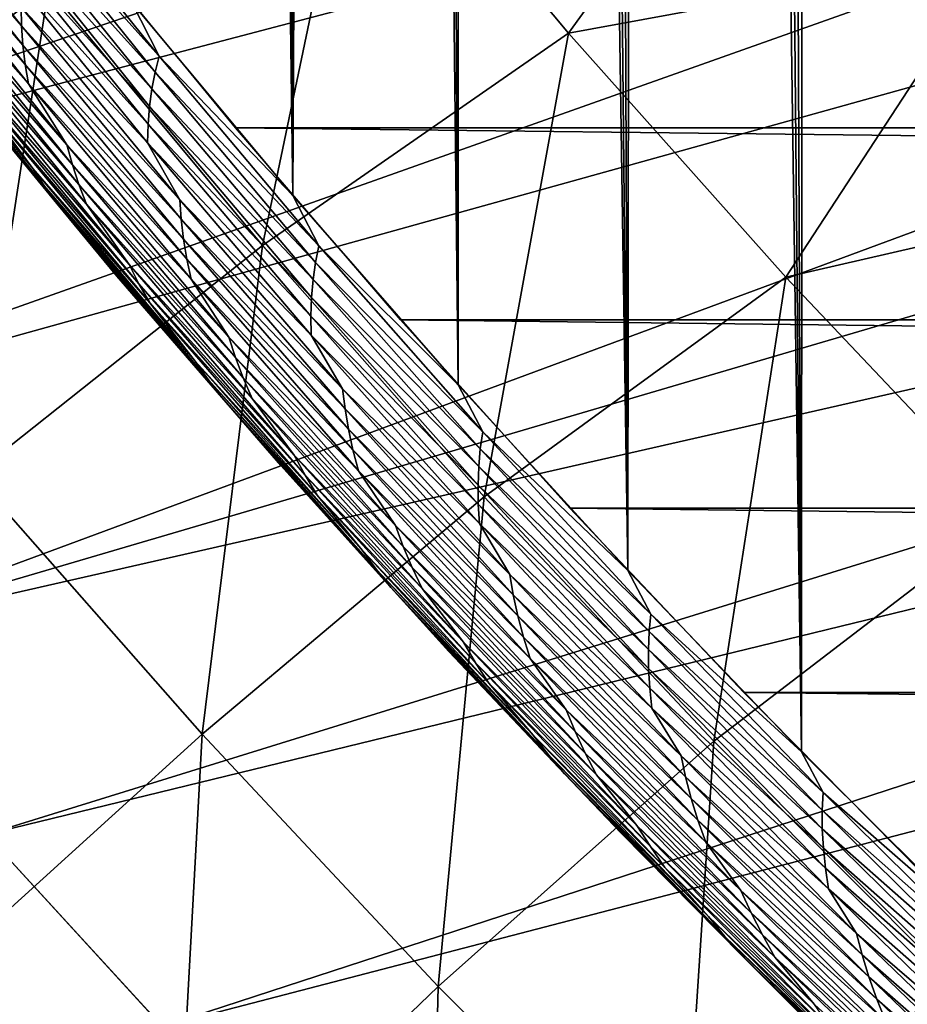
# Model space of a CAD drawing. Header units: millimetres. Extents: x -50 to 50, y -50 to 50.
# Tile 37 of 256: x -23 to -20.6, y -21.2 to -18.5. Entities that reach past the tile are written whole.
import ezdxf

# ---------------------------------------------------------------- set-up
doc = ezdxf.new("R2010")
doc.units = ezdxf.units.MM
doc.header["$LTSCALE"] = 65.185185
for name, color, linetype in [('1', 7, 'CONTINUOUS'), ('2', 7, 'CONTINUOUS'), ('26', 7, 'CONTINUOUS'), ('37', 7, 'CONTINUOUS'), ('39', 7, 'CONTINUOUS'), ('46', 7, 'CONTINUOUS'), ('47', 7, 'CONTINUOUS')]:
    doc.layers.add(name, color=color, linetype=linetype)

msp = doc.modelspace()

# ---------------------------------------------------------------- linework, layer by layer
at = {"layer": '1', "color": 7, "linetype": 'Continuous', "true_color": 0xf5f5f5}
for points in [[(22.407, -18.8013), (-22.8385, -18.2748), (-0.0703, -18.4992), (22.407, -18.8013)], [(-22.407, -18.8013), (-22.8385, -18.2748), (22.407, -18.8013), (-22.407, -18.8013)], [(21.9635, -19.3176), (-22.407, -18.8013), (22.407, -18.8013), (21.9635, -19.3176)], [(-21.9635, -19.3176), (-22.407, -18.8013), (21.9635, -19.3176), (-21.9635, -19.3176)], [(21.508, -19.8235), (-21.9635, -19.3176), (21.9635, -19.3176), (21.508, -19.8235)], [(-21.508, -19.8235), (-21.9635, -19.3176), (21.508, -19.8235), (-21.508, -19.8235)], [(-21.0409, -20.3185), (-21.508, -19.8235), (21.0409, -20.3185), (-21.0409, -20.3185)], [(21.0409, -20.3185), (-21.508, -19.8235), (21.508, -19.8235), (21.0409, -20.3185)], [(20.5624, -20.8027), (-21.0409, -20.3185), (21.0409, -20.3185), (20.5624, -20.8027)], [(-20.5624, -20.8027), (-21.0409, -20.3185), (20.5624, -20.8027), (-20.5624, -20.8027)]]:
    msp.add_3dface(points, dxfattribs=at)
at = {"layer": '2', "color": 7, "linetype": 'Continuous', "true_color": 0xf5f5f5}
for points in [[(-20.5971, 9.7958, 4.3), (-20.7321, 9.6865, 4.3), (-20.4076, -20.9545, 4.3), (-20.5971, 9.7958, 4.3)], [(-20.7321, 9.6865, 4.3), (-20.8719, 9.5831, 4.3), (-20.4076, -20.9545, 4.3), (-20.7321, 9.6865, 4.3)], [(-20.8719, 9.5831, 4.3), (-21.0159, 9.486, 4.3), (-20.8858, -20.4779, 4.3), (-20.8719, 9.5831, 4.3)], [(-20.4076, -20.9545, 4.3), (-20.8719, 9.5831, 4.3), (-20.8858, -20.4779, 4.3), (-20.4076, -20.9545, 4.3)], [(-21.0159, 9.486, 4.3), (-21.164, 9.3952, 4.3), (-20.8858, -20.4779, 4.3), (-21.0159, 9.486, 4.3)], [(-21.164, 9.3952, 4.3), (-21.316, 9.3109, 4.3), (-20.8858, -20.4779, 4.3), (-21.164, 9.3952, 4.3)], [(-21.316, 9.3109, 4.3), (-21.4714, 9.2333, 4.3), (-21.3529, -19.9904, 4.3), (-21.316, 9.3109, 4.3)], [(-20.8858, -20.4779, 4.3), (-21.316, 9.3109, 4.3), (-21.3529, -19.9904, 4.3), (-20.8858, -20.4779, 4.3)], [(-21.4714, 9.2333, 4.3), (-21.6301, 9.1625, 4.3), (-21.3529, -19.9904, 4.3), (-21.4714, 9.2333, 4.3)], [(-21.6301, 9.1625, 4.3), (-21.7917, 9.0987, 4.3), (-21.3529, -19.9904, 4.3), (-21.6301, 9.1625, 4.3)], [(-21.7917, 9.0987, 4.3), (-21.956, 9.0419, 4.3), (-21.8086, -19.4922, 4.3), (-21.7917, 9.0987, 4.3)], [(-21.3529, -19.9904, 4.3), (-21.7917, 9.0987, 4.3), (-21.8086, -19.4922, 4.3), (-21.3529, -19.9904, 4.3)], [(-21.956, 9.0419, 4.3), (-22.1225, 8.9923, 4.3), (-21.8086, -19.4922, 4.3), (-21.956, 9.0419, 4.3)], [(-22.1225, 8.9923, 4.3), (-22.291, 8.95, 4.3), (-22.2527, -18.9837, 4.3), (-22.1225, 8.9923, 4.3)], [(-21.8086, -19.4922, 4.3), (-22.1225, 8.9923, 4.3), (-22.2527, -18.9837, 4.3), (-21.8086, -19.4922, 4.3)], [(-22.291, 8.95, 4.3), (-22.4612, 8.9151, 4.3), (-22.2527, -18.9837, 4.3), (-22.291, 8.95, 4.3)], [(-22.4612, 8.9151, 4.3), (-22.6328, 8.8876, 4.3), (-22.2527, -18.9837, 4.3), (-22.4612, 8.9151, 4.3)], [(-22.2527, -18.9837, 4.3), (-22.6328, 8.8876, 4.3), (-22.685, -18.465, 4.3), (-22.2527, -18.9837, 4.3)]]:
    msp.add_3dface(points, dxfattribs=at)
at = {"layer": '26', "color": 7, "linetype": 'Continuous', "true_color": 0xf5f5f5}
for points in [[(-22.9814, -18.5279, 4.2209), (-23.3981, -17.9988, 4.2209), (-23.397, -18.0483, 4.2005), (-22.9814, -18.5279, 4.2209)], [(-22.9814, -18.5279, 4.2209), (-22.9824, -18.4776, 4.2391), (-23.3981, -17.9988, 4.2209), (-22.9814, -18.5279, 4.2209)], [(-22.9776, -18.5793, 4.2005), (-22.9814, -18.5279, 4.2209), (-23.397, -18.0483, 4.2005), (-22.9776, -18.5793, 4.2005)], [(-22.9776, -18.5793, 4.2005), (-23.397, -18.0483, 4.2005), (-23.3935, -18.0984, 4.1781), (-22.9776, -18.5793, 4.2005)], [(-22.6118, -18.6095, 4.2988), (-23.0292, -18.0905, 4.2988), (-23.0416, -18.1322, 4.295), (-22.6118, -18.6095, 4.2988)], [(-22.6118, -18.6095, 4.2988), (-22.685, -18.465, 4.3), (-23.0292, -18.0905, 4.2988), (-22.6118, -18.6095, 4.2988)], [(-22.9714, -18.6312, 4.1781), (-23.3935, -18.0984, 4.1781), (-23.3874, -18.1489, 4.1538), (-22.9714, -18.6312, 4.1781)], [(-22.9714, -18.6312, 4.1781), (-22.9776, -18.5793, 4.2005), (-23.3935, -18.0984, 4.1781), (-22.9714, -18.6312, 4.1781)], [(-22.6224, -18.6526, 4.295), (-23.0416, -18.1322, 4.295), (-23.0523, -18.1755, 4.2887), (-22.6224, -18.6526, 4.295)], [(-22.6224, -18.6526, 4.295), (-22.6118, -18.6095, 4.2988), (-23.0416, -18.1322, 4.295), (-22.6224, -18.6526, 4.295)], [(-22.9625, -18.6836, 4.1538), (-23.3874, -18.1489, 4.1538), (-23.2833, -18.3218, 4.1277), (-22.9625, -18.6836, 4.1538)], [(-22.9625, -18.6836, 4.1538), (-22.9714, -18.6312, 4.1781), (-23.3874, -18.1489, 4.1538), (-22.9625, -18.6836, 4.1538)], [(-22.631, -18.6974, 4.2887), (-23.0523, -18.1755, 4.2887), (-23.0607, -18.2206, 4.2799), (-22.631, -18.6974, 4.2887)], [(-22.631, -18.6974, 4.2887), (-22.6224, -18.6526, 4.295), (-23.0523, -18.1755, 4.2887), (-22.631, -18.6974, 4.2887)], [(-22.6373, -18.7441, 4.2799), (-23.0607, -18.2206, 4.2799), (-23.0672, -18.2672, 4.2687), (-22.6373, -18.7441, 4.2799)], [(-22.6373, -18.7441, 4.2799), (-22.631, -18.6974, 4.2887), (-23.0607, -18.2206, 4.2799), (-22.6373, -18.7441, 4.2799)], [(-22.6415, -18.7922, 4.2687), (-23.0672, -18.2672, 4.2687), (-23.0714, -18.315, 4.255), (-22.6415, -18.7922, 4.2687)], [(-22.6415, -18.7922, 4.2687), (-22.6373, -18.7441, 4.2799), (-23.0672, -18.2672, 4.2687), (-22.6415, -18.7922, 4.2687)], [(-22.8597, -18.8476, 4.1277), (-22.9625, -18.6836, 4.1538), (-23.2833, -18.3218, 4.1277), (-22.8597, -18.8476, 4.1277)], [(-22.8597, -18.8476, 4.1277), (-23.2833, -18.3218, 4.1277), (-23.2714, -18.3731, 4.0999), (-22.8597, -18.8476, 4.1277)], [(-22.6433, -18.8417, 4.255), (-23.0714, -18.315, 4.255), (-22.9824, -18.4776, 4.2391), (-22.6433, -18.8417, 4.255)], [(-22.6433, -18.8417, 4.255), (-22.6415, -18.7922, 4.2687), (-23.0714, -18.315, 4.255), (-22.6433, -18.8417, 4.255)], [(-22.8449, -18.9008, 4.0999), (-22.8597, -18.8476, 4.1277), (-23.2714, -18.3731, 4.0999), (-22.8449, -18.9008, 4.0999)], [(-22.8449, -18.9008, 4.0999), (-23.2714, -18.3731, 4.0999), (-23.2568, -18.4245, 4.0705), (-22.8449, -18.9008, 4.0999)], [(-22.9513, -18.9109, 3.9064), (-23.0749, -18.7457, 3.941), (-23.3759, -18.3834, 3.9064), (-22.9513, -18.9109, 3.9064)], [(-22.9513, -18.9109, 3.9064), (-23.3759, -18.3834, 3.9064), (-23.3477, -18.4294, 3.8712), (-22.9513, -18.9109, 3.9064)], [(-22.9201, -18.9587, 3.8712), (-23.3477, -18.4294, 3.8712), (-23.3172, -18.4741, 3.8357), (-22.9201, -18.9587, 3.8712)], [(-22.9201, -18.9587, 3.8712), (-22.9513, -18.9109, 3.9064), (-23.3477, -18.4294, 3.8712), (-22.9201, -18.9587, 3.8712)], [(-22.8272, -18.9541, 4.0705), (-22.8449, -18.9008, 4.0999), (-23.2568, -18.4245, 4.0705), (-22.8272, -18.9541, 4.0705)], [(-22.8272, -18.9541, 4.0705), (-23.2568, -18.4245, 4.0705), (-23.2395, -18.4756, 4.0398), (-22.8272, -18.9541, 4.0705)], [(-22.8865, -19.0051, 3.8357), (-22.9201, -18.9587, 3.8712), (-23.3172, -18.4741, 3.8357), (-22.8865, -19.0051, 3.8357)], [(-22.8865, -19.0051, 3.8357), (-23.3172, -18.4741, 3.8357), (-23.1535, -18.681, 3.8), (-22.8865, -19.0051, 3.8357)], [(-22.8068, -19.0071, 4.0398), (-23.2395, -18.4756, 4.0398), (-23.1238, -18.6457, 4.0079), (-22.8068, -19.0071, 4.0398)], [(-22.8068, -19.0071, 4.0398), (-22.8272, -18.9541, 4.0705), (-23.2395, -18.4756, 4.0398), (-22.8068, -19.0071, 4.0398)], [(-22.5564, -18.9953, 4.2391), (-22.6433, -18.8417, 4.255), (-22.9824, -18.4776, 4.2391), (-22.5564, -18.9953, 4.2391)], [(-22.5564, -18.9953, 4.2391), (-22.9824, -18.4776, 4.2391), (-22.9814, -18.5279, 4.2209), (-22.5564, -18.9953, 4.2391)], [(-22.2527, -18.9837, 4.3), (-22.685, -18.465, 4.3), (-22.6118, -18.6095, 4.2988), (-22.2527, -18.9837, 4.3)], [(-22.5527, -19.0474, 4.2209), (-22.9814, -18.5279, 4.2209), (-22.9776, -18.5793, 4.2005), (-22.5527, -19.0474, 4.2209)], [(-22.5527, -19.0474, 4.2209), (-22.5564, -18.9953, 4.2391), (-22.9814, -18.5279, 4.2209), (-22.5527, -19.0474, 4.2209)], [(-22.5462, -19.1005, 4.2005), (-22.5527, -19.0474, 4.2209), (-22.9776, -18.5793, 4.2005), (-22.5462, -19.1005, 4.2005)], [(-22.5462, -19.1005, 4.2005), (-22.9776, -18.5793, 4.2005), (-22.9714, -18.6312, 4.1781), (-22.5462, -19.1005, 4.2005)], [(-22.1828, -19.1189, 4.2988), (-22.6118, -18.6095, 4.2988), (-22.6224, -18.6526, 4.295), (-22.1828, -19.1189, 4.2988)], [(-22.1828, -19.1189, 4.2988), (-22.2527, -18.9837, 4.3), (-22.6118, -18.6095, 4.2988), (-22.1828, -19.1189, 4.2988)], [(-22.6924, -19.1684, 4.0079), (-22.8068, -19.0071, 4.0398), (-23.1238, -18.6457, 4.0079), (-22.6924, -19.1684, 4.0079)], [(-22.6924, -19.1684, 4.0079), (-23.1238, -18.6457, 4.0079), (-23.1007, -18.6961, 3.9749), (-22.6924, -19.1684, 4.0079)], [(-22.5372, -19.1542, 4.1781), (-22.9714, -18.6312, 4.1781), (-22.9625, -18.6836, 4.1538), (-22.5372, -19.1542, 4.1781)], [(-22.5372, -19.1542, 4.1781), (-22.5462, -19.1005, 4.2005), (-22.9714, -18.6312, 4.1781), (-22.5372, -19.1542, 4.1781)], [(-22.1914, -19.1633, 4.295), (-22.6224, -18.6526, 4.295), (-22.631, -18.6974, 4.2887), (-22.1914, -19.1633, 4.295)], [(-22.1914, -19.1633, 4.295), (-22.1828, -19.1189, 4.2988), (-22.6224, -18.6526, 4.295), (-22.1914, -19.1633, 4.295)], [(-22.725, -19.1999, 3.8), (-22.8865, -19.0051, 3.8357), (-23.1535, -18.681, 3.8), (-22.725, -19.1999, 3.8)], [(-22.6661, -19.2206, 3.9749), (-23.1007, -18.6961, 3.9749), (-23.0749, -18.7457, 3.941), (-22.6661, -19.2206, 3.9749)], [(-22.6661, -19.2206, 3.9749), (-22.6924, -19.1684, 4.0079), (-23.1007, -18.6961, 3.9749), (-22.6661, -19.2206, 3.9749)], [(-22.5254, -19.2084, 4.1538), (-22.9625, -18.6836, 4.1538), (-22.8597, -18.8476, 4.1277), (-22.5254, -19.2084, 4.1538)], [(-22.5254, -19.2084, 4.1538), (-22.5372, -19.1542, 4.1781), (-22.9625, -18.6836, 4.1538), (-22.5254, -19.2084, 4.1538)], [(-22.198, -19.2095, 4.2887), (-22.631, -18.6974, 4.2887), (-22.6373, -18.7441, 4.2799), (-22.198, -19.2095, 4.2887)], [(-22.198, -19.2095, 4.2887), (-22.1914, -19.1633, 4.295), (-22.631, -18.6974, 4.2887), (-22.198, -19.2095, 4.2887)], [(-22.6372, -19.2721, 3.941), (-23.0749, -18.7457, 3.941), (-22.9513, -18.9109, 3.9064), (-22.6372, -19.2721, 3.941)], [(-22.6372, -19.2721, 3.941), (-22.6661, -19.2206, 3.9749), (-23.0749, -18.7457, 3.941), (-22.6372, -19.2721, 3.941)], [(-22.202, -19.2577, 4.2799), (-22.6373, -18.7441, 4.2799), (-22.6415, -18.7922, 4.2687), (-22.202, -19.2577, 4.2799)], [(-22.202, -19.2577, 4.2799), (-22.198, -19.2095, 4.2887), (-22.6373, -18.7441, 4.2799), (-22.202, -19.2577, 4.2799)], [(-22.2038, -19.3074, 4.2687), (-22.6415, -18.7922, 4.2687), (-22.6433, -18.8417, 4.255), (-22.2038, -19.3074, 4.2687)], [(-22.2038, -19.3074, 4.2687), (-22.202, -19.2577, 4.2799), (-22.6415, -18.7922, 4.2687), (-22.2038, -19.3074, 4.2687)], [(-22.4242, -19.3637, 4.1277), (-22.5254, -19.2084, 4.1538), (-22.8597, -18.8476, 4.1277), (-22.4242, -19.3637, 4.1277)], [(-22.4242, -19.3637, 4.1277), (-22.8597, -18.8476, 4.1277), (-22.8449, -18.9008, 4.0999), (-22.4242, -19.3637, 4.1277)], [(-22.2031, -19.3584, 4.255), (-22.6433, -18.8417, 4.255), (-22.5564, -18.9953, 4.2391), (-22.2031, -19.3584, 4.255)], [(-22.2031, -19.3584, 4.255), (-22.2038, -19.3074, 4.2687), (-22.6433, -18.8417, 4.255), (-22.2031, -19.3584, 4.255)], [(-22.4064, -19.4186, 4.0999), (-22.4242, -19.3637, 4.1277), (-22.8449, -18.9008, 4.0999), (-22.4064, -19.4186, 4.0999)], [(-22.4064, -19.4186, 4.0999), (-22.8449, -18.9008, 4.0999), (-22.8272, -18.9541, 4.0705), (-22.4064, -19.4186, 4.0999)], [(-22.5147, -19.4286, 3.9064), (-22.6372, -19.2721, 3.941), (-22.9513, -18.9109, 3.9064), (-22.5147, -19.4286, 3.9064)], [(-22.5147, -19.4286, 3.9064), (-22.9513, -18.9109, 3.9064), (-22.9201, -18.9587, 3.8712), (-22.5147, -19.4286, 3.9064)], [(-22.4804, -19.478, 3.8712), (-22.9201, -18.9587, 3.8712), (-22.8865, -19.0051, 3.8357), (-22.4804, -19.478, 3.8712)], [(-22.4804, -19.478, 3.8712), (-22.5147, -19.4286, 3.9064), (-22.9201, -18.9587, 3.8712), (-22.4804, -19.478, 3.8712)], [(-22.3856, -19.4737, 4.0705), (-22.8272, -18.9541, 4.0705), (-22.8068, -19.0071, 4.0398), (-22.3856, -19.4737, 4.0705)], [(-22.3856, -19.4737, 4.0705), (-22.4064, -19.4186, 4.0999), (-22.8272, -18.9541, 4.0705), (-22.3856, -19.4737, 4.0705)], [(-21.8086, -19.4922, 4.3), (-22.2527, -18.9837, 4.3), (-22.1828, -19.1189, 4.2988), (-21.8086, -19.4922, 4.3)], [(-22.4437, -19.5261, 3.8357), (-22.4804, -19.478, 3.8712), (-22.8865, -19.0051, 3.8357), (-22.4437, -19.5261, 3.8357)], [(-22.4437, -19.5261, 3.8357), (-22.8865, -19.0051, 3.8357), (-22.725, -19.1999, 3.8), (-22.4437, -19.5261, 3.8357)], [(-22.3621, -19.5284, 4.0398), (-22.8068, -19.0071, 4.0398), (-22.6924, -19.1684, 4.0079), (-22.3621, -19.5284, 4.0398)], [(-22.3621, -19.5284, 4.0398), (-22.3856, -19.4737, 4.0705), (-22.8068, -19.0071, 4.0398), (-22.3621, -19.5284, 4.0398)], [(-22.1187, -19.5032, 4.2391), (-22.2031, -19.3584, 4.255), (-22.5564, -18.9953, 4.2391), (-22.1187, -19.5032, 4.2391)], [(-22.1187, -19.5032, 4.2391), (-22.5564, -18.9953, 4.2391), (-22.5527, -19.0474, 4.2209), (-22.1187, -19.5032, 4.2391)], [(-22.1123, -19.5569, 4.2209), (-22.5527, -19.0474, 4.2209), (-22.5462, -19.1005, 4.2005), (-22.1123, -19.5569, 4.2209)], [(-22.1123, -19.5569, 4.2209), (-22.1187, -19.5032, 4.2391), (-22.5527, -19.0474, 4.2209), (-22.1123, -19.5569, 4.2209)], [(-22.103, -19.6116, 4.2005), (-22.1123, -19.5569, 4.2209), (-22.5462, -19.1005, 4.2005), (-22.103, -19.6116, 4.2005)], [(-22.103, -19.6116, 4.2005), (-22.5462, -19.1005, 4.2005), (-22.5372, -19.1542, 4.1781), (-22.103, -19.6116, 4.2005)], [(-21.7423, -19.6184, 4.2988), (-22.1828, -19.1189, 4.2988), (-22.1914, -19.1633, 4.295), (-21.7423, -19.6184, 4.2988)], [(-21.7423, -19.6184, 4.2988), (-21.8086, -19.4922, 4.3), (-22.1828, -19.1189, 4.2988), (-21.7423, -19.6184, 4.2988)], [(-22.2491, -19.6812, 4.0079), (-22.3621, -19.5284, 4.0398), (-22.6924, -19.1684, 4.0079), (-22.2491, -19.6812, 4.0079)], [(-22.2491, -19.6812, 4.0079), (-22.6924, -19.1684, 4.0079), (-22.6661, -19.2206, 3.9749), (-22.2491, -19.6812, 4.0079)], [(-22.0911, -19.667, 4.1781), (-22.5372, -19.1542, 4.1781), (-22.5254, -19.2084, 4.1538), (-22.0911, -19.667, 4.1781)], [(-22.0911, -19.667, 4.1781), (-22.103, -19.6116, 4.2005), (-22.5372, -19.1542, 4.1781), (-22.0911, -19.667, 4.1781)], [(-21.7489, -19.6641, 4.295), (-22.1914, -19.1633, 4.295), (-22.198, -19.2095, 4.2887), (-21.7489, -19.6641, 4.295)], [(-21.7489, -19.6641, 4.295), (-21.7423, -19.6184, 4.2988), (-22.1914, -19.1633, 4.295), (-21.7489, -19.6641, 4.295)], [(-22.2849, -19.709, 3.8), (-22.4437, -19.5261, 3.8357), (-22.725, -19.1999, 3.8), (-22.2849, -19.709, 3.8)], [(-22.2196, -19.7351, 3.9749), (-22.6661, -19.2206, 3.9749), (-22.6372, -19.2721, 3.941), (-22.2196, -19.7351, 3.9749)], [(-22.2196, -19.7351, 3.9749), (-22.2491, -19.6812, 4.0079), (-22.6661, -19.2206, 3.9749), (-22.2196, -19.7351, 3.9749)], [(-22.0763, -19.7229, 4.1538), (-22.5254, -19.2084, 4.1538), (-22.4242, -19.3637, 4.1277), (-22.0763, -19.7229, 4.1538)], [(-22.0763, -19.7229, 4.1538), (-22.0911, -19.667, 4.1781), (-22.5254, -19.2084, 4.1538), (-22.0763, -19.7229, 4.1538)], [(-21.7533, -19.7116, 4.2887), (-22.198, -19.2095, 4.2887), (-22.202, -19.2577, 4.2799), (-21.7533, -19.7116, 4.2887)], [(-21.7533, -19.7116, 4.2887), (-21.7489, -19.6641, 4.295), (-22.198, -19.2095, 4.2887), (-21.7533, -19.7116, 4.2887)], [(-22.1875, -19.7882, 3.941), (-22.6372, -19.2721, 3.941), (-22.5147, -19.4286, 3.9064), (-22.1875, -19.7882, 3.941)], [(-22.1875, -19.7882, 3.941), (-22.2196, -19.7351, 3.9749), (-22.6372, -19.2721, 3.941), (-22.1875, -19.7882, 3.941)], [(-21.7551, -19.7612, 4.2799), (-22.202, -19.2577, 4.2799), (-22.2038, -19.3074, 4.2687), (-21.7551, -19.7612, 4.2799)], [(-21.7551, -19.7612, 4.2799), (-21.7533, -19.7116, 4.2887), (-22.202, -19.2577, 4.2799), (-21.7551, -19.7612, 4.2799)], [(-21.7545, -19.8123, 4.2687), (-22.2038, -19.3074, 4.2687), (-22.2031, -19.3584, 4.255), (-21.7545, -19.8123, 4.2687)], [(-21.7545, -19.8123, 4.2687), (-21.7551, -19.7612, 4.2799), (-22.2038, -19.3074, 4.2687), (-21.7545, -19.8123, 4.2687)], [(-21.7512, -19.8649, 4.255), (-22.2031, -19.3584, 4.255), (-22.1187, -19.5032, 4.2391), (-21.7512, -19.8649, 4.255)], [(-21.7512, -19.8649, 4.255), (-21.7545, -19.8123, 4.2687), (-22.2031, -19.3584, 4.255), (-21.7512, -19.8649, 4.255)], [(-21.9771, -19.8697, 4.1277), (-22.0763, -19.7229, 4.1538), (-22.4242, -19.3637, 4.1277), (-21.9771, -19.8697, 4.1277)], [(-21.9771, -19.8697, 4.1277), (-22.4242, -19.3637, 4.1277), (-22.4064, -19.4186, 4.0999), (-21.9771, -19.8697, 4.1277)], [(-22.0665, -19.9362, 3.9064), (-22.1875, -19.7882, 3.941), (-22.5147, -19.4286, 3.9064), (-22.0665, -19.9362, 3.9064)], [(-22.0665, -19.9362, 3.9064), (-22.5147, -19.4286, 3.9064), (-22.4804, -19.478, 3.8712), (-22.0665, -19.9362, 3.9064)], [(-21.9562, -19.9263, 4.0999), (-21.9771, -19.8697, 4.1277), (-22.4064, -19.4186, 4.0999), (-21.9562, -19.9263, 4.0999)], [(-21.9562, -19.9263, 4.0999), (-22.4064, -19.4186, 4.0999), (-22.3856, -19.4737, 4.0705), (-21.9562, -19.9263, 4.0999)], [(-22.0289, -19.9872, 3.8712), (-22.4804, -19.478, 3.8712), (-22.4437, -19.5261, 3.8357), (-22.0289, -19.9872, 3.8712)], [(-22.0289, -19.9872, 3.8712), (-22.0665, -19.9362, 3.9064), (-22.4804, -19.478, 3.8712), (-22.0289, -19.9872, 3.8712)], [(-21.9321, -19.983, 4.0705), (-22.3856, -19.4737, 4.0705), (-22.3621, -19.5284, 4.0398), (-21.9321, -19.983, 4.0705)], [(-21.9321, -19.983, 4.0705), (-21.9562, -19.9263, 4.0999), (-22.3856, -19.4737, 4.0705), (-21.9321, -19.983, 4.0705)], [(-21.3529, -19.9904, 4.3), (-21.8086, -19.4922, 4.3), (-21.7423, -19.6184, 4.2988), (-21.3529, -19.9904, 4.3)], [(-21.6695, -20.0011, 4.2391), (-21.7512, -19.8649, 4.255), (-22.1187, -19.5032, 4.2391), (-21.6695, -20.0011, 4.2391)], [(-21.6695, -20.0011, 4.2391), (-22.1187, -19.5032, 4.2391), (-22.1123, -19.5569, 4.2209), (-21.6695, -20.0011, 4.2391)], [(-21.989, -20.0367, 3.8357), (-22.0289, -19.9872, 3.8712), (-22.4437, -19.5261, 3.8357), (-21.989, -20.0367, 3.8357)], [(-21.989, -20.0367, 3.8357), (-22.4437, -19.5261, 3.8357), (-22.2849, -19.709, 3.8), (-21.989, -20.0367, 3.8357)], [(-21.9054, -20.0394, 4.0398), (-21.9321, -19.983, 4.0705), (-22.3621, -19.5284, 4.0398), (-21.9054, -20.0394, 4.0398)], [(-21.9054, -20.0394, 4.0398), (-22.3621, -19.5284, 4.0398), (-22.2491, -19.6812, 4.0079), (-21.9054, -20.0394, 4.0398)], [(-21.6604, -20.0563, 4.2209), (-22.1123, -19.5569, 4.2209), (-22.103, -19.6116, 4.2005), (-21.6604, -20.0563, 4.2209)], [(-21.6604, -20.0563, 4.2209), (-21.6695, -20.0011, 4.2391), (-22.1123, -19.5569, 4.2209), (-21.6604, -20.0563, 4.2209)], [(-21.6482, -20.1125, 4.2005), (-21.6604, -20.0563, 4.2209), (-22.103, -19.6116, 4.2005), (-21.6482, -20.1125, 4.2005)], [(-21.6482, -20.1125, 4.2005), (-22.103, -19.6116, 4.2005), (-22.0911, -19.667, 4.1781), (-21.6482, -20.1125, 4.2005)], [(-21.2905, -20.1077, 4.2988), (-21.7423, -19.6184, 4.2988), (-21.7489, -19.6641, 4.295), (-21.2905, -20.1077, 4.2988)], [(-21.2905, -20.1077, 4.2988), (-21.3529, -19.9904, 4.3), (-21.7423, -19.6184, 4.2988), (-21.2905, -20.1077, 4.2988)], [(-21.6333, -20.1695, 4.1781), (-22.0911, -19.667, 4.1781), (-22.0763, -19.7229, 4.1538), (-21.6333, -20.1695, 4.1781)], [(-21.6333, -20.1695, 4.1781), (-21.6482, -20.1125, 4.2005), (-22.0911, -19.667, 4.1781), (-21.6333, -20.1695, 4.1781)], [(-21.2951, -20.1547, 4.295), (-21.7489, -19.6641, 4.295), (-21.7533, -19.7116, 4.2887), (-21.2951, -20.1547, 4.295)], [(-21.2951, -20.1547, 4.295), (-21.2905, -20.1077, 4.2988), (-21.7489, -19.6641, 4.295), (-21.2951, -20.1547, 4.295)], [(-21.7943, -20.1837, 4.0079), (-22.2491, -19.6812, 4.0079), (-22.2196, -19.7351, 3.9749), (-21.7943, -20.1837, 4.0079)], [(-21.7943, -20.1837, 4.0079), (-21.9054, -20.0394, 4.0398), (-22.2491, -19.6812, 4.0079), (-21.7943, -20.1837, 4.0079)], [(-21.8334, -20.2081, 3.8), (-21.989, -20.0367, 3.8357), (-22.2849, -19.709, 3.8), (-21.8334, -20.2081, 3.8)], [(-21.6154, -20.227, 4.1538), (-21.6333, -20.1695, 4.1781), (-22.0763, -19.7229, 4.1538), (-21.6154, -20.227, 4.1538)], [(-21.6154, -20.227, 4.1538), (-22.0763, -19.7229, 4.1538), (-21.9771, -19.8697, 4.1277), (-21.6154, -20.227, 4.1538)], [(-21.2973, -20.2034, 4.2887), (-21.7533, -19.7116, 4.2887), (-21.7551, -19.7612, 4.2799), (-21.2973, -20.2034, 4.2887)], [(-21.2973, -20.2034, 4.2887), (-21.2951, -20.1547, 4.295), (-21.7533, -19.7116, 4.2887), (-21.2973, -20.2034, 4.2887)], [(-21.7615, -20.2391, 3.9749), (-22.2196, -19.7351, 3.9749), (-22.1875, -19.7882, 3.941), (-21.7615, -20.2391, 3.9749)], [(-21.7615, -20.2391, 3.9749), (-21.7943, -20.1837, 4.0079), (-22.2196, -19.7351, 3.9749), (-21.7615, -20.2391, 3.9749)], [(-21.2967, -20.2543, 4.2799), (-21.2973, -20.2034, 4.2887), (-21.7551, -19.7612, 4.2799), (-21.2967, -20.2543, 4.2799)], [(-21.2967, -20.2543, 4.2799), (-21.7551, -19.7612, 4.2799), (-21.7545, -19.8123, 4.2687), (-21.2967, -20.2543, 4.2799)], [(-21.726, -20.2938, 3.941), (-22.1875, -19.7882, 3.941), (-22.0665, -19.9362, 3.9064), (-21.726, -20.2938, 3.941)], [(-21.726, -20.2938, 3.941), (-21.7615, -20.2391, 3.9749), (-22.1875, -19.7882, 3.941), (-21.726, -20.2938, 3.941)], [(-21.2936, -20.3068, 4.2687), (-21.7545, -19.8123, 4.2687), (-21.7512, -19.8649, 4.255), (-21.2936, -20.3068, 4.2687)], [(-21.2936, -20.3068, 4.2687), (-21.2967, -20.2543, 4.2799), (-21.7545, -19.8123, 4.2687), (-21.2936, -20.3068, 4.2687)], [(-21.5186, -20.3654, 4.1277), (-21.9771, -19.8697, 4.1277), (-21.9562, -19.9263, 4.0999), (-21.5186, -20.3654, 4.1277)], [(-21.5186, -20.3654, 4.1277), (-21.6154, -20.227, 4.1538), (-21.9771, -19.8697, 4.1277), (-21.5186, -20.3654, 4.1277)], [(-21.2877, -20.3607, 4.255), (-21.7512, -19.8649, 4.255), (-21.6695, -20.0011, 4.2391), (-21.2877, -20.3607, 4.255)], [(-21.2877, -20.3607, 4.255), (-21.2936, -20.3068, 4.2687), (-21.7512, -19.8649, 4.255), (-21.2877, -20.3607, 4.255)], [(-21.6068, -20.4335, 3.9064), (-21.726, -20.2938, 3.941), (-22.0665, -19.9362, 3.9064), (-21.6068, -20.4335, 3.9064)], [(-21.6068, -20.4335, 3.9064), (-22.0665, -19.9362, 3.9064), (-22.0289, -19.9872, 3.8712), (-21.6068, -20.4335, 3.9064)], [(-21.4944, -20.4235, 4.0999), (-21.5186, -20.3654, 4.1277), (-21.9562, -19.9263, 4.0999), (-21.4944, -20.4235, 4.0999)], [(-21.4944, -20.4235, 4.0999), (-21.9562, -19.9263, 4.0999), (-21.9321, -19.983, 4.0705), (-21.4944, -20.4235, 4.0999)], [(-21.5659, -20.4859, 3.8712), (-22.0289, -19.9872, 3.8712), (-21.989, -20.0367, 3.8357), (-21.5659, -20.4859, 3.8712)], [(-21.5659, -20.4859, 3.8712), (-21.6068, -20.4335, 3.9064), (-22.0289, -19.9872, 3.8712), (-21.5659, -20.4859, 3.8712)], [(-21.4671, -20.4817, 4.0705), (-21.9321, -19.983, 4.0705), (-21.9054, -20.0394, 4.0398), (-21.4671, -20.4817, 4.0705)], [(-21.4671, -20.4817, 4.0705), (-21.4944, -20.4235, 4.0999), (-21.9321, -19.983, 4.0705), (-21.4671, -20.4817, 4.0705)], [(-20.8858, -20.4779, 4.3), (-21.3529, -19.9904, 4.3), (-21.2905, -20.1077, 4.2988), (-20.8858, -20.4779, 4.3)], [(-21.2092, -20.4886, 4.2391), (-21.2877, -20.3607, 4.255), (-21.6695, -20.0011, 4.2391), (-21.2092, -20.4886, 4.2391)], [(-21.2092, -20.4886, 4.2391), (-21.6695, -20.0011, 4.2391), (-21.6604, -20.0563, 4.2209), (-21.2092, -20.4886, 4.2391)], [(-21.5227, -20.5368, 3.8357), (-21.5659, -20.4859, 3.8712), (-21.989, -20.0367, 3.8357), (-21.5227, -20.5368, 3.8357)], [(-21.5227, -20.5368, 3.8357), (-21.989, -20.0367, 3.8357), (-21.8334, -20.2081, 3.8), (-21.5227, -20.5368, 3.8357)], [(-21.437, -20.5396, 4.0398), (-21.4671, -20.4817, 4.0705), (-21.9054, -20.0394, 4.0398), (-21.437, -20.5396, 4.0398)], [(-21.437, -20.5396, 4.0398), (-21.9054, -20.0394, 4.0398), (-21.7943, -20.1837, 4.0079), (-21.437, -20.5396, 4.0398)], [(-21.1972, -20.5452, 4.2209), (-21.6604, -20.0563, 4.2209), (-21.6482, -20.1125, 4.2005), (-21.1972, -20.5452, 4.2209)], [(-21.1972, -20.5452, 4.2209), (-21.2092, -20.4886, 4.2391), (-21.6604, -20.0563, 4.2209), (-21.1972, -20.5452, 4.2209)], [(-21.1821, -20.6029, 4.2005), (-21.1972, -20.5452, 4.2209), (-21.6482, -20.1125, 4.2005), (-21.1821, -20.6029, 4.2005)], [(-21.1821, -20.6029, 4.2005), (-21.6482, -20.1125, 4.2005), (-21.6333, -20.1695, 4.1781), (-21.1821, -20.6029, 4.2005)], [(-20.8278, -20.5867, 4.2988), (-21.2905, -20.1077, 4.2988), (-21.2951, -20.1547, 4.295), (-20.8278, -20.5867, 4.2988)], [(-20.8278, -20.5867, 4.2988), (-20.8858, -20.4779, 4.3), (-21.2905, -20.1077, 4.2988), (-20.8278, -20.5867, 4.2988)], [(-21.1641, -20.6613, 4.1781), (-21.6333, -20.1695, 4.1781), (-21.6154, -20.227, 4.1538), (-21.1641, -20.6613, 4.1781)], [(-21.1641, -20.6613, 4.1781), (-21.1821, -20.6029, 4.2005), (-21.6333, -20.1695, 4.1781), (-21.1641, -20.6613, 4.1781)], [(-20.8302, -20.6347, 4.295), (-21.2951, -20.1547, 4.295), (-21.2973, -20.2034, 4.2887), (-20.8302, -20.6347, 4.295)], [(-20.8302, -20.6347, 4.295), (-20.8278, -20.5867, 4.2988), (-21.2951, -20.1547, 4.295), (-20.8302, -20.6347, 4.295)], [(-21.3281, -20.6757, 4.0079), (-21.7943, -20.1837, 4.0079), (-21.7615, -20.2391, 3.9749), (-21.3281, -20.6757, 4.0079)], [(-21.3281, -20.6757, 4.0079), (-21.437, -20.5396, 4.0398), (-21.7943, -20.1837, 4.0079), (-21.3281, -20.6757, 4.0079)], [(-20.8302, -20.6847, 4.2887), (-20.8302, -20.6347, 4.295), (-21.2973, -20.2034, 4.2887), (-20.8302, -20.6847, 4.2887)], [(-20.8302, -20.6847, 4.2887), (-21.2973, -20.2034, 4.2887), (-21.2967, -20.2543, 4.2799), (-20.8302, -20.6847, 4.2887)], [(-21.3707, -20.6968, 3.8), (-21.5227, -20.5368, 3.8357), (-21.8334, -20.2081, 3.8), (-21.3707, -20.6968, 3.8)], [(-21.143, -20.7202, 4.1538), (-21.1641, -20.6613, 4.1781), (-21.6154, -20.227, 4.1538), (-21.143, -20.7202, 4.1538)], [(-21.143, -20.7202, 4.1538), (-21.6154, -20.227, 4.1538), (-21.5186, -20.3654, 4.1277), (-21.143, -20.7202, 4.1538)], [(-21.2919, -20.7326, 3.9749), (-21.7615, -20.2391, 3.9749), (-21.726, -20.2938, 3.941), (-21.2919, -20.7326, 3.9749)], [(-21.2919, -20.7326, 3.9749), (-21.3281, -20.6757, 4.0079), (-21.7615, -20.2391, 3.9749), (-21.2919, -20.7326, 3.9749)], [(-20.8272, -20.7368, 4.2799), (-20.8302, -20.6847, 4.2887), (-21.2967, -20.2543, 4.2799), (-20.8272, -20.7368, 4.2799)], [(-20.8272, -20.7368, 4.2799), (-21.2967, -20.2543, 4.2799), (-21.2936, -20.3068, 4.2687), (-20.8272, -20.7368, 4.2799)], [(-21.253, -20.7886, 3.941), (-21.726, -20.2938, 3.941), (-21.6068, -20.4335, 3.9064), (-21.253, -20.7886, 3.941)], [(-21.253, -20.7886, 3.941), (-21.2919, -20.7326, 3.9749), (-21.726, -20.2938, 3.941), (-21.253, -20.7886, 3.941)], [(-20.8215, -20.7906, 4.2687), (-21.2936, -20.3068, 4.2687), (-21.2877, -20.3607, 4.255), (-20.8215, -20.7906, 4.2687)], [(-20.8215, -20.7906, 4.2687), (-20.8272, -20.7368, 4.2799), (-21.2936, -20.3068, 4.2687), (-20.8215, -20.7906, 4.2687)], [(-20.813, -20.8458, 4.255), (-21.2877, -20.3607, 4.255), (-21.2092, -20.4886, 4.2391), (-20.813, -20.8458, 4.255)], [(-20.813, -20.8458, 4.255), (-20.8215, -20.7906, 4.2687), (-21.2877, -20.3607, 4.255), (-20.813, -20.8458, 4.255)], [(-21.0489, -20.8504, 4.1277), (-21.5186, -20.3654, 4.1277), (-21.4944, -20.4235, 4.0999), (-21.0489, -20.8504, 4.1277)], [(-21.0489, -20.8504, 4.1277), (-21.143, -20.7202, 4.1538), (-21.5186, -20.3654, 4.1277), (-21.0489, -20.8504, 4.1277)], [(-21.136, -20.9201, 3.9064), (-21.253, -20.7886, 3.941), (-21.6068, -20.4335, 3.9064), (-21.136, -20.9201, 3.9064)], [(-21.136, -20.9201, 3.9064), (-21.6068, -20.4335, 3.9064), (-21.5659, -20.4859, 3.8712), (-21.136, -20.9201, 3.9064)], [(-21.0214, -20.91, 4.0999), (-21.0489, -20.8504, 4.1277), (-21.4944, -20.4235, 4.0999), (-21.0214, -20.91, 4.0999)], [(-21.0214, -20.91, 4.0999), (-21.4944, -20.4235, 4.0999), (-21.4671, -20.4817, 4.0705), (-21.0214, -20.91, 4.0999)], [(-21.0917, -20.9738, 3.8712), (-21.5659, -20.4859, 3.8712), (-21.5227, -20.5368, 3.8357), (-21.0917, -20.9738, 3.8712)], [(-21.0917, -20.9738, 3.8712), (-21.136, -20.9201, 3.9064), (-21.5659, -20.4859, 3.8712), (-21.0917, -20.9738, 3.8712)], [(-20.9908, -20.9696, 4.0705), (-21.4671, -20.4817, 4.0705), (-21.437, -20.5396, 4.0398), (-20.9908, -20.9696, 4.0705)], [(-20.9908, -20.9696, 4.0705), (-21.0214, -20.91, 4.0999), (-21.4671, -20.4817, 4.0705), (-20.9908, -20.9696, 4.0705)], [(-20.7379, -20.9655, 4.2391), (-20.813, -20.8458, 4.255), (-21.2092, -20.4886, 4.2391), (-20.7379, -20.9655, 4.2391)], [(-20.7379, -20.9655, 4.2391), (-21.2092, -20.4886, 4.2391), (-21.1972, -20.5452, 4.2209), (-20.7379, -20.9655, 4.2391)], [(-20.4076, -20.9545, 4.3), (-20.8858, -20.4779, 4.3), (-20.8278, -20.5867, 4.2988), (-20.4076, -20.9545, 4.3)], [(-21.045, -21.026, 3.8357), (-21.0917, -20.9738, 3.8712), (-21.5227, -20.5368, 3.8357), (-21.045, -21.026, 3.8357)], [(-21.045, -21.026, 3.8357), (-21.5227, -20.5368, 3.8357), (-21.3707, -20.6968, 3.8), (-21.045, -21.026, 3.8357)], [(-20.9572, -21.029, 4.0398), (-20.9908, -20.9696, 4.0705), (-21.437, -20.5396, 4.0398), (-20.9572, -21.029, 4.0398)], [(-20.9572, -21.029, 4.0398), (-21.437, -20.5396, 4.0398), (-21.3281, -20.6757, 4.0079), (-20.9572, -21.029, 4.0398)], [(-20.723, -21.0234, 4.2209), (-21.1972, -20.5452, 4.2209), (-21.1821, -20.6029, 4.2005), (-20.723, -21.0234, 4.2209)], [(-20.723, -21.0234, 4.2209), (-20.7379, -20.9655, 4.2391), (-21.1972, -20.5452, 4.2209), (-20.723, -21.0234, 4.2209)], [(-20.7048, -21.0825, 4.2005), (-20.723, -21.0234, 4.2209), (-21.1821, -20.6029, 4.2005), (-20.7048, -21.0825, 4.2005)], [(-20.7048, -21.0825, 4.2005), (-21.1821, -20.6029, 4.2005), (-21.1641, -20.6613, 4.1781), (-20.7048, -21.0825, 4.2005)], [(-20.3542, -21.055, 4.2988), (-20.8278, -20.5867, 4.2988), (-20.8302, -20.6347, 4.295), (-20.3542, -21.055, 4.2988)], [(-20.3542, -21.055, 4.2988), (-20.4076, -20.9545, 4.3), (-20.8278, -20.5867, 4.2988), (-20.3542, -21.055, 4.2988)], [(-20.3545, -21.1041, 4.295), (-20.3542, -21.055, 4.2988), (-20.8302, -20.6347, 4.295), (-20.3545, -21.1041, 4.295)], [(-20.3545, -21.1041, 4.295), (-20.8302, -20.6347, 4.295), (-20.8302, -20.6847, 4.2887), (-20.3545, -21.1041, 4.295)], [(-20.8508, -21.1569, 4.0079), (-21.3281, -20.6757, 4.0079), (-21.2919, -20.7326, 3.9749), (-20.8508, -21.1569, 4.0079)], [(-20.8508, -21.1569, 4.0079), (-20.9572, -21.029, 4.0398), (-21.3281, -20.6757, 4.0079), (-20.8508, -21.1569, 4.0079)], [(-20.6837, -21.1422, 4.1781), (-21.1641, -20.6613, 4.1781), (-21.143, -20.7202, 4.1538), (-20.6837, -21.1422, 4.1781)], [(-20.6837, -21.1422, 4.1781), (-20.7048, -21.0825, 4.2005), (-21.1641, -20.6613, 4.1781), (-20.6837, -21.1422, 4.1781)], [(-20.8971, -21.1749, 3.8), (-21.045, -21.026, 3.8357), (-21.3707, -20.6968, 3.8), (-20.8971, -21.1749, 3.8)], [(-20.3522, -21.1552, 4.2887), (-20.3545, -21.1041, 4.295), (-20.8302, -20.6847, 4.2887), (-20.3522, -21.1552, 4.2887)], [(-20.3522, -21.1552, 4.2887), (-20.8302, -20.6847, 4.2887), (-20.8272, -20.7368, 4.2799), (-20.3522, -21.1552, 4.2887)], [(-20.8111, -21.2151, 3.9749), (-21.2919, -20.7326, 3.9749), (-21.253, -20.7886, 3.941), (-20.8111, -21.2151, 3.9749)], [(-20.8111, -21.2151, 3.9749), (-20.8508, -21.1569, 4.0079), (-21.2919, -20.7326, 3.9749), (-20.8111, -21.2151, 3.9749)], [(-20.6594, -21.2025, 4.1538), (-20.6837, -21.1422, 4.1781), (-21.143, -20.7202, 4.1538), (-20.6594, -21.2025, 4.1538)], [(-20.6594, -21.2025, 4.1538), (-21.143, -20.7202, 4.1538), (-21.0489, -20.8504, 4.1277), (-20.6594, -21.2025, 4.1538)], [(-20.3468, -21.2084, 4.2799), (-20.3522, -21.1552, 4.2887), (-20.8272, -20.7368, 4.2799), (-20.3468, -21.2084, 4.2799)], [(-20.3468, -21.2084, 4.2799), (-20.8272, -20.7368, 4.2799), (-20.8215, -20.7906, 4.2687), (-20.3468, -21.2084, 4.2799)], [(-20.7687, -21.2725, 3.941), (-21.253, -20.7886, 3.941), (-21.136, -20.9201, 3.9064), (-20.7687, -21.2725, 3.941)], [(-20.7687, -21.2725, 3.941), (-20.8111, -21.2151, 3.9749), (-21.253, -20.7886, 3.941), (-20.7687, -21.2725, 3.941)], [(-20.3385, -21.2634, 4.2687), (-20.8215, -20.7906, 4.2687), (-20.813, -20.8458, 4.255), (-20.3385, -21.2634, 4.2687)], [(-20.3385, -21.2634, 4.2687), (-20.3468, -21.2084, 4.2799), (-20.8215, -20.7906, 4.2687), (-20.3385, -21.2634, 4.2687)], [(-20.5683, -21.3247, 4.1277), (-21.0489, -20.8504, 4.1277), (-21.0214, -20.91, 4.0999), (-20.5683, -21.3247, 4.1277)], [(-20.5683, -21.3247, 4.1277), (-20.6594, -21.2025, 4.1538), (-21.0489, -20.8504, 4.1277), (-20.5683, -21.3247, 4.1277)], [(-20.3272, -21.3198, 4.255), (-20.813, -20.8458, 4.255), (-20.7379, -20.9655, 4.2391), (-20.3272, -21.3198, 4.255)], [(-20.3272, -21.3198, 4.255), (-20.3385, -21.2634, 4.2687), (-20.813, -20.8458, 4.255), (-20.3272, -21.3198, 4.255)], [(-20.6541, -21.396, 3.9064), (-20.7687, -21.2725, 3.941), (-21.136, -20.9201, 3.9064), (-20.6541, -21.396, 3.9064)], [(-20.6541, -21.396, 3.9064), (-21.136, -20.9201, 3.9064), (-21.0917, -20.9738, 3.8712), (-20.6541, -21.396, 3.9064)], [(-20.5374, -21.3855, 4.0999), (-20.5683, -21.3247, 4.1277), (-21.0214, -20.91, 4.0999), (-20.5374, -21.3855, 4.0999)], [(-20.5374, -21.3855, 4.0999), (-21.0214, -20.91, 4.0999), (-20.9908, -20.9696, 4.0705), (-20.5374, -21.3855, 4.0999)], [(-20.5033, -21.4465, 4.0705), (-20.9908, -20.9696, 4.0705), (-20.9572, -21.029, 4.0398), (-20.5033, -21.4465, 4.0705)], [(-20.5033, -21.4465, 4.0705), (-20.5374, -21.3855, 4.0999), (-20.9908, -20.9696, 4.0705), (-20.5033, -21.4465, 4.0705)], [(-20.2559, -21.4316, 4.2391), (-20.3272, -21.3198, 4.255), (-20.7379, -20.9655, 4.2391), (-20.2559, -21.4316, 4.2391)], [(-20.2559, -21.4316, 4.2391), (-20.7379, -20.9655, 4.2391), (-20.723, -21.0234, 4.2209), (-20.2559, -21.4316, 4.2391)], [(-20.6063, -21.4508, 3.8712), (-21.0917, -20.9738, 3.8712), (-21.045, -21.026, 3.8357), (-20.6063, -21.4508, 3.8712)], [(-20.6063, -21.4508, 3.8712), (-20.6541, -21.396, 3.9064), (-21.0917, -20.9738, 3.8712), (-20.6063, -21.4508, 3.8712)], [(-20.5563, -21.5041, 3.8357), (-20.6063, -21.4508, 3.8712), (-21.045, -21.026, 3.8357), (-20.5563, -21.5041, 3.8357)], [(-20.5563, -21.5041, 3.8357), (-21.045, -21.026, 3.8357), (-20.8971, -21.1749, 3.8), (-20.5563, -21.5041, 3.8357)], [(-20.238, -21.4907, 4.2209), (-20.723, -21.0234, 4.2209), (-20.7048, -21.0825, 4.2005), (-20.238, -21.4907, 4.2209)], [(-20.238, -21.4907, 4.2209), (-20.2559, -21.4316, 4.2391), (-20.723, -21.0234, 4.2209), (-20.238, -21.4907, 4.2209)], [(-20.4662, -21.5071, 4.0398), (-20.5033, -21.4465, 4.0705), (-20.9572, -21.029, 4.0398), (-20.4662, -21.5071, 4.0398)], [(-20.4662, -21.5071, 4.0398), (-20.9572, -21.029, 4.0398), (-20.8508, -21.1569, 4.0079), (-20.4662, -21.5071, 4.0398)], [(-20.2167, -21.551, 4.2005), (-20.238, -21.4907, 4.2209), (-20.7048, -21.0825, 4.2005), (-20.2167, -21.551, 4.2005)], [(-20.2167, -21.551, 4.2005), (-20.7048, -21.0825, 4.2005), (-20.6837, -21.1422, 4.1781), (-20.2167, -21.551, 4.2005)], [(-20.1924, -21.6119, 4.1781), (-20.6837, -21.1422, 4.1781), (-20.6594, -21.2025, 4.1538), (-20.1924, -21.6119, 4.1781)], [(-20.1924, -21.6119, 4.1781), (-20.2167, -21.551, 4.2005), (-20.6837, -21.1422, 4.1781), (-20.1924, -21.6119, 4.1781)]]:
    msp.add_3dface(points, dxfattribs=at)
at = {"layer": '37', "color": 15, "linetype": 'Continuous', "true_color": 0xaf503c}
for points in [[(-22.9093, -18.4253, -11.5629), (-23.7021, -19.0192, -11.1346), (-23.463, -17.7151, -11.5629), (-22.9093, -18.4253, -11.5629)], [(-21.5116, -18.5472, -11.977), (-22.0742, -17.8741, -11.977), (-20.9079, -17.7115, -12.3767), (-21.5116, -18.5472, -11.977)], [(-20.3623, -18.336, -12.3767), (-21.5116, -18.5472, -11.977), (-20.9079, -17.7115, -12.3767), (-20.3623, -18.336, -12.3767)], [(-22.3342, -19.1182, -11.5629), (-22.9093, -18.4253, -11.5629), (-22.0742, -17.8741, -11.977), (-22.3342, -19.1182, -11.5629)], [(-21.5116, -18.5472, -11.977), (-22.3342, -19.1182, -11.5629), (-22.0742, -17.8741, -11.977), (-21.5116, -18.5472, -11.977)], [(-20.9285, -19.2025, -11.977), (-21.5116, -18.5472, -11.977), (-20.3623, -18.336, -12.3767), (-20.9285, -19.2025, -11.977)], [(-19.7981, -18.9436, -12.3767), (-20.9285, -19.2025, -11.977), (-20.3623, -18.336, -12.3767), (-19.7981, -18.9436, -12.3767)], [(-23.1101, -19.7341, -11.1346), (-23.7021, -19.0192, -11.1346), (-22.9093, -18.4253, -11.5629), (-23.1101, -19.7341, -11.1346)], [(-22.3342, -19.1182, -11.5629), (-23.1101, -19.7341, -11.1346), (-22.9093, -18.4253, -11.5629), (-22.3342, -19.1182, -11.5629)], [(-21.7381, -19.7931, -11.5629), (-22.3342, -19.1182, -11.5629), (-21.5116, -18.5472, -11.977), (-21.7381, -19.7931, -11.5629)], [(-20.9285, -19.2025, -11.977), (-21.7381, -19.7931, -11.5629), (-21.5116, -18.5472, -11.977), (-20.9285, -19.2025, -11.977)], [(-20.3254, -19.8396, -11.977), (-20.9285, -19.2025, -11.977), (-19.7981, -18.9436, -12.3767), (-20.3254, -19.8396, -11.977)], [(-22.4966, -20.4306, -11.1346), (-23.1101, -19.7341, -11.1346), (-22.3342, -19.1182, -11.5629), (-22.4966, -20.4306, -11.1346)], [(-21.7381, -19.7931, -11.5629), (-22.4966, -20.4306, -11.1346), (-22.3342, -19.1182, -11.5629), (-21.7381, -19.7931, -11.5629)], [(-21.1217, -20.4495, -11.5629), (-21.7381, -19.7931, -11.5629), (-20.9285, -19.2025, -11.977), (-21.1217, -20.4495, -11.5629)], [(-20.3254, -19.8396, -11.977), (-21.1217, -20.4495, -11.5629), (-20.9285, -19.2025, -11.977), (-20.3254, -19.8396, -11.977)], [(-22.4966, -20.4306, -11.1346), (-23.2253, -21.0915, -10.6921), (-23.1101, -19.7341, -11.1346), (-22.4966, -20.4306, -11.1346)], [(-21.8621, -21.108, -11.1346), (-22.4966, -20.4306, -11.1346), (-21.7381, -19.7931, -11.5629), (-21.8621, -21.108, -11.1346)], [(-21.1217, -20.4495, -11.5629), (-21.8621, -21.108, -11.1346), (-21.7381, -19.7931, -11.5629), (-21.1217, -20.4495, -11.5629)], [(-20.4854, -21.0867, -11.5629), (-21.1217, -20.4495, -11.5629), (-20.3254, -19.8396, -11.977), (-20.4854, -21.0867, -11.5629)], [(-22.5703, -21.7908, -10.6921), (-23.2253, -21.0915, -10.6921), (-22.4966, -20.4306, -11.1346), (-22.5703, -21.7908, -10.6921)], [(-21.8621, -21.108, -11.1346), (-22.5703, -21.7908, -10.6921), (-22.4966, -20.4306, -11.1346), (-21.8621, -21.108, -11.1346)], [(-21.2072, -21.7658, -11.1346), (-21.8621, -21.108, -11.1346), (-21.1217, -20.4495, -11.5629), (-21.2072, -21.7658, -11.1346)], [(-20.4854, -21.0867, -11.5629), (-21.2072, -21.7658, -11.1346), (-21.1217, -20.4495, -11.5629), (-20.4854, -21.0867, -11.5629)], [(-22.5703, -21.7908, -10.6921), (-23.9487, -21.7486, -10.2356), (-23.2253, -21.0915, -10.6921), (-22.5703, -21.7908, -10.6921)], [(-20.5325, -22.4032, -11.1346), (-21.2072, -21.7658, -11.1346), (-20.4854, -21.0867, -11.5629), (-20.5325, -22.4032, -11.1346)], [(-21.8942, -22.4699, -10.6921), (-22.5703, -21.7908, -10.6921), (-21.8621, -21.108, -11.1346), (-21.8942, -22.4699, -10.6921)], [(-21.2072, -21.7658, -11.1346), (-21.8942, -22.4699, -10.6921), (-21.8621, -21.108, -11.1346), (-21.2072, -21.7658, -11.1346)]]:
    msp.add_3dface(points, dxfattribs=at)
at = {"layer": '39', "color": 15, "linetype": 'Continuous', "true_color": 0xaf503c}
for points in [[(-28.6061, -40.6414, 4.5), (45.7926, -19.3079, 4.5), (8.8784, -29.6981, 4.5), (-28.6061, -40.6414, 4.5)], [(-27.8761, -41.1454, 4.5), (45.7926, -19.3079, 4.5), (-28.6061, -40.6414, 4.5), (-27.8761, -41.1454, 4.5)], [(45.4406, -20.1222, 4.5), (45.7926, -19.3079, 4.5), (-27.8761, -41.1454, 4.5), (45.4406, -20.1222, 4.5)], [(-27.1372, -41.6364, 4.5), (45.4406, -20.1222, 4.5), (-27.8761, -41.1454, 4.5), (-27.1372, -41.6364, 4.5)], [(45.0742, -20.9301, 4.5), (45.4406, -20.1222, 4.5), (-27.1372, -41.6364, 4.5), (45.0742, -20.9301, 4.5)], [(-23.0765, -20.7, 4.5), (-41.9825, -26.6014, 4.5), (-22.6027, -21.2162, 4.5), (-23.0765, -20.7, 4.5)], [(-26.3897, -42.1141, 4.5), (45.0742, -20.9301, 4.5), (-27.1372, -41.6364, 4.5), (-26.3897, -42.1141, 4.5)], [(44.6934, -21.7313, 4.5), (45.0742, -20.9301, 4.5), (-26.3897, -42.1141, 4.5), (44.6934, -21.7313, 4.5)]]:
    msp.add_3dface(points, dxfattribs=at)
at = {"layer": '46', "color": 15, "linetype": 'Continuous', "true_color": 0xaf503c}
for points in [[(-25.2639, -17.9659), (-24.8513, -18.5323), (-17.6443, -16.1953), (-25.2639, -17.9659)], [(-17.6443, -16.1953), (-24.8513, -18.5323), (-17.2215, -16.6442), (-17.6443, -16.1953)], [(-24.8513, -18.5323), (-24.4261, -19.0891), (-17.2215, -16.6442), (-24.8513, -18.5323)], [(-17.2215, -16.6442), (-24.4261, -19.0891), (-16.7871, -17.082), (-17.2215, -16.6442)], [(-24.4261, -19.0891), (-23.9884, -19.6362), (-16.7871, -17.082), (-24.4261, -19.0891)], [(-16.7871, -17.082), (-23.9884, -19.6362), (-16.3416, -17.5085), (-16.7871, -17.082)], [(-23.9884, -19.6362), (-23.5385, -20.1732), (-16.3416, -17.5085), (-23.9884, -19.6362)], [(-16.3416, -17.5085), (-23.5385, -20.1732), (-15.8853, -17.9234), (-16.3416, -17.5085)], [(-15.8853, -17.9234), (-23.5385, -20.1732), (-15.4185, -18.3264), (-15.8853, -17.9234)], [(-23.5385, -20.1732), (-23.0765, -20.7), (-15.4185, -18.3264), (-23.5385, -20.1732)], [(-15.4185, -18.3264), (-23.0765, -20.7), (-14.9415, -18.7173), (-15.4185, -18.3264)], [(-23.0765, -20.7), (-22.6027, -21.2161), (-14.9415, -18.7173), (-23.0765, -20.7)], [(-14.9415, -18.7173), (-22.6027, -21.2161), (-14.4545, -19.0957), (-14.9415, -18.7173)], [(-22.6027, -21.2161), (-22.1174, -21.7215), (-14.4545, -19.0957), (-22.6027, -21.2161)], [(-14.4545, -19.0957), (-22.1174, -21.7215), (-13.958, -19.4615), (-14.4545, -19.0957)], [(-22.1174, -21.7215), (-21.6208, -22.2157), (-13.958, -19.4615), (-22.1174, -21.7215)], [(-13.958, -19.4615), (-21.6208, -22.2157), (-13.4522, -19.8144), (-13.958, -19.4615)], [(-13.4522, -19.8144), (-21.6208, -22.2157), (-12.9375, -20.1541), (-13.4522, -19.8144)], [(-21.6208, -22.2157), (-21.1132, -22.6986), (-12.9375, -20.1541), (-21.6208, -22.2157)], [(-12.9375, -20.1541), (-21.1132, -22.6986), (-12.4142, -20.4805), (-12.9375, -20.1541)], [(-21.1132, -22.6986), (-20.5947, -23.1699), (-12.4142, -20.4805), (-21.1132, -22.6986)]]:
    msp.add_3dface(points, dxfattribs=at)
at = {"layer": '47', "color": 15, "linetype": 'Continuous', "true_color": 0xaf503c}
for points in [[(-22.6027, -21.2162, 4.5), (-22.6027, -21.2161), (-23.0765, -20.7), (-22.6027, -21.2162, 4.5)], [(-23.0765, -20.7, 4.5), (-22.6027, -21.2162, 4.5), (-23.0765, -20.7), (-23.0765, -20.7, 4.5)]]:
    msp.add_3dface(points, dxfattribs=at)

doc.saveas('drawing.dxf')
